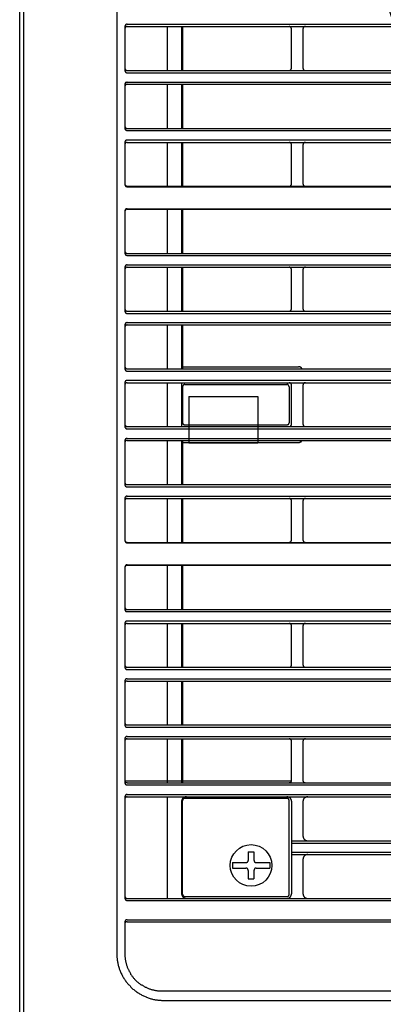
# Model space of a CAD drawing. Header units: millimetres. Extents: x 50532 to 99257, y 49161 to 61325.
# Tile 69 of 256: x 75002 to 75031, y 51739 to 51816. Entities that reach past the tile are written whole.
import ezdxf

# ---------------------------------------------------------------- set-up
doc = ezdxf.new("R2010")
doc.units = ezdxf.units.MM
doc.layers.add('AQUAREA', color=7, linetype='Continuous')

# ---------------------------------------------------------------- blocks, each defined once
blk = doc.blocks.new('SPLIT')
at = {"layer": 'AQUAREA'}
blk.add_line((24285.55, -308.28), (24285.55, -1597.64), dxfattribs=at)
for points in [[(24287.87, -305.76), (24287.87, -306.54), (24286.4, -308.42), (24286.4, -1597.64)], [(24306.42, -362.67), (24306.42, -916.3)], [(24308.59, -716.87), (24308.59, -716.87), (24308.52, -716.87), (24308.45, -716.87), (24308.45, -716.94), (24308.38, -716.94), (24308.3, -716.94), (24308.3, -717.01), (24308.24, -717.01), (24308.24, -717.08), (24308.17, -717.08), (24308.17, -717.15), (24308.17, -717.22), (24308.1, -717.22), (24308.1, -717.29), (24308.1, -717.36)], [(24308.1, -717.36), (24308.1, -726.81)], [(24308.59, -717.36), (24308.59, -717.36), (24308.52, -717.36), (24308.45, -717.36), (24308.45, -717.43), (24308.38, -717.43), (24308.3, -717.43), (24308.3, -717.5), (24308.24, -717.5), (24308.24, -717.57), (24308.17, -717.57), (24308.17, -717.64), (24308.17, -717.71), (24308.1, -717.71), (24308.1, -717.78), (24308.1, -717.85)], [(24308.1, -717.43), (24308.1, -726.74)], [(24308.59, -716.87), (24877.69, -716.87)], [(24308.59, -717.36), (24877.69, -717.36)], [(24317.2, -717.36), (24317.2, -726.81)], [(24320.28, -717.36), (24320.28, -726.81)], [(24320.49, -717.36), (24320.49, -726.81)], [(24343.87, -717.85), (24343.87, -717.85), (24343.87, -717.78), (24343.87, -717.71), (24343.8, -717.71), (24343.8, -717.64), (24343.8, -717.57), (24343.73, -717.57), (24343.73, -717.5), (24343.65, -717.5), (24343.65, -717.43), (24343.59, -717.43), (24343.52, -717.43), (24343.52, -717.36), (24343.45, -717.36), (24343.38, -717.36)], [(24343.87, -726.32), (24343.87, -717.85)], [(24346.88, -717.36), (24346.8, -717.36), (24346.74, -717.36), (24346.67, -717.36), (24346.67, -717.43), (24346.6, -717.43), (24346.53, -717.43), (24346.53, -717.5), (24346.45, -717.5), (24346.45, -717.57), (24346.39, -717.64), (24346.39, -717.71), (24346.39, -717.78), (24346.32, -717.78), (24346.32, -717.85)], [(24346.32, -717.85), (24346.32, -726.32)], [(24308.1, -726.32), (24308.1, -726.32), (24308.1, -726.39), (24308.1, -726.46), (24308.17, -726.46), (24308.17, -726.53), (24308.17, -726.6), (24308.24, -726.6), (24308.24, -726.67), (24308.3, -726.67), (24308.3, -726.74), (24308.38, -726.74), (24308.45, -726.74), (24308.45, -726.81), (24308.52, -726.81), (24308.59, -726.81)], [(24343.38, -726.81), (24343.38, -726.81), (24343.45, -726.81), (24343.52, -726.81), (24343.52, -726.74), (24343.59, -726.74), (24343.65, -726.74), (24343.65, -726.67), (24343.73, -726.67), (24343.73, -726.6), (24343.8, -726.6), (24343.8, -726.53), (24343.8, -726.46), (24343.87, -726.46), (24343.87, -726.39), (24343.87, -726.32)], [(24346.32, -726.32), (24346.32, -726.32), (24346.32, -726.39), (24346.39, -726.39), (24346.39, -726.46), (24346.39, -726.53), (24346.45, -726.6), (24346.45, -726.67), (24346.53, -726.67), (24346.53, -726.74), (24346.6, -726.74), (24346.67, -726.74), (24346.67, -726.81), (24346.74, -726.81), (24346.8, -726.81), (24346.88, -726.81)], [(24308.1, -726.81), (24308.1, -726.81), (24308.1, -726.88), (24308.1, -726.95), (24308.17, -726.95), (24308.17, -727.02), (24308.17, -727.09), (24308.24, -727.09), (24308.24, -727.16), (24308.3, -727.16), (24308.3, -727.23), (24308.38, -727.23), (24308.45, -727.23), (24308.45, -727.3), (24308.52, -727.3), (24308.59, -727.3)], [(24308.59, -726.81), (24877.69, -726.81)], [(24308.59, -727.3), (24877.69, -727.3)], [(24308.59, -729.26), (24308.59, -729.26), (24308.52, -729.26), (24308.45, -729.33), (24308.38, -729.33), (24308.3, -729.33), (24308.3, -729.4), (24308.24, -729.4), (24308.24, -729.47), (24308.17, -729.47), (24308.17, -729.54), (24308.17, -729.61), (24308.1, -729.61), (24308.1, -729.68), (24308.1, -729.75)], [(24308.1, -729.75), (24308.1, -739.2)], [(24308.59, -729.75), (24308.59, -729.75), (24308.52, -729.75), (24308.52, -729.82), (24308.45, -729.82), (24308.38, -729.82), (24308.3, -729.82), (24308.3, -729.89), (24308.24, -729.89), (24308.24, -729.96), (24308.17, -729.96), (24308.17, -730.03), (24308.17, -730.1), (24308.1, -730.1), (24308.1, -730.17), (24308.1, -730.24)], [(24308.1, -729.82), (24308.1, -739.13)], [(24308.59, -729.26), (24877.69, -729.26)], [(24308.59, -729.75), (24877.69, -729.75)], [(24317.2, -729.75), (24317.2, -739.2)], [(24320.28, -729.75), (24320.28, -739.2)], [(24320.49, -729.75), (24320.49, -739.2)], [(24308.1, -738.71), (24308.1, -738.71), (24308.1, -738.78), (24308.1, -738.85), (24308.17, -738.85), (24308.17, -738.92), (24308.17, -738.99), (24308.24, -738.99), (24308.24, -739.06), (24308.3, -739.06), (24308.3, -739.13), (24308.38, -739.13), (24308.45, -739.2), (24308.52, -739.2), (24308.59, -739.2)], [(24308.1, -739.2), (24308.1, -739.2), (24308.1, -739.27), (24308.1, -739.34), (24308.17, -739.34), (24308.17, -739.41), (24308.17, -739.48), (24308.24, -739.48), (24308.24, -739.55), (24308.3, -739.55), (24308.3, -739.62), (24308.38, -739.62), (24308.45, -739.62), (24308.45, -739.69), (24308.52, -739.69), (24308.59, -739.69)], [(24308.59, -739.2), (24877.69, -739.2)], [(24308.59, -739.69), (24877.69, -739.69)], [(24308.59, -741.65), (24308.59, -741.65), (24308.52, -741.72), (24308.45, -741.72), (24308.38, -741.72), (24308.3, -741.79), (24308.24, -741.79), (24308.24, -741.86), (24308.17, -741.86), (24308.17, -741.93), (24308.17, -742), (24308.1, -742), (24308.1, -742.07), (24308.1, -742.14), (24308.1, -742.21)], [(24308.59, -742.21), (24308.59, -742.21), (24308.52, -742.21), (24308.45, -742.21), (24308.38, -742.21), (24308.38, -742.28), (24308.3, -742.28), (24308.24, -742.28), (24308.24, -742.35), (24308.17, -742.35), (24308.17, -742.42), (24308.17, -742.49), (24308.1, -742.49), (24308.1, -742.56), (24308.1, -742.63), (24308.1, -742.7)], [(24308.1, -742.28), (24308.1, -751.17)], [(24308.59, -741.65), (24877.69, -741.65)], [(24308.59, -742.21), (24877.69, -742.21)], [(24317.2, -742.21), (24317.2, -751.59)], [(24320.28, -742.21), (24320.28, -751.59)], [(24320.49, -742.21), (24320.49, -751.59)], [(24343.87, -742.7), (24343.87, -742.63), (24343.87, -742.56), (24343.87, -742.49), (24343.8, -742.49), (24343.8, -742.42), (24343.8, -742.35), (24343.73, -742.35), (24343.73, -742.28), (24343.65, -742.28), (24343.59, -742.21), (24343.52, -742.21), (24343.45, -742.21), (24343.38, -742.21)], [(24343.87, -751.1), (24343.87, -742.7)], [(24346.88, -742.21), (24346.8, -742.21), (24346.74, -742.21), (24346.67, -742.21), (24346.6, -742.21), (24346.6, -742.28), (24346.53, -742.28), (24346.53, -742.35), (24346.45, -742.35), (24346.45, -742.42), (24346.39, -742.42), (24346.39, -742.49), (24346.39, -742.56), (24346.39, -742.63), (24346.32, -742.63), (24346.32, -742.7)], [(24346.32, -742.7), (24346.32, -751.1)], [(24308.1, -751.1), (24308.1, -751.1), (24308.1, -751.17), (24308.1, -751.24), (24308.17, -751.31), (24308.17, -751.38), (24308.24, -751.38), (24308.24, -751.45), (24308.3, -751.45), (24308.3, -751.52), (24308.38, -751.52), (24308.38, -751.59), (24308.45, -751.59), (24308.52, -751.59), (24308.59, -751.59)], [(24308.1, -751.17), (24308.1, -751.24), (24308.1, -751.31), (24308.1, -751.38), (24308.17, -751.38), (24308.17, -751.45), (24308.17, -751.52), (24308.24, -751.52), (24308.24, -751.59), (24308.3, -751.59), (24308.3, -751.66), (24308.38, -751.66), (24308.45, -751.66), (24308.52, -751.66), (24308.52, -751.73), (24308.59, -751.73)], [(24308.59, -751.59), (24877.69, -751.59)], [(24308.59, -751.73), (24877.69, -751.73)], [(24343.38, -751.59), (24343.38, -751.59), (24343.45, -751.59), (24343.52, -751.59), (24343.59, -751.59), (24343.59, -751.52), (24343.65, -751.52), (24343.73, -751.45), (24343.73, -751.38), (24343.8, -751.38), (24343.8, -751.31), (24343.87, -751.31), (24343.87, -751.24), (24343.87, -751.17), (24343.87, -751.1)], [(24346.32, -751.1), (24346.32, -751.1), (24346.32, -751.17), (24346.39, -751.17), (24346.39, -751.24), (24346.39, -751.31), (24346.39, -751.38), (24346.45, -751.38), (24346.45, -751.45), (24346.53, -751.45), (24346.53, -751.52), (24346.6, -751.52), (24346.67, -751.59), (24346.74, -751.59), (24346.8, -751.59), (24346.88, -751.59)], [(24308.59, -756.49), (24308.59, -756.49), (24308.52, -756.49), (24308.45, -756.49), (24308.38, -756.49), (24308.38, -756.56), (24308.3, -756.56), (24308.24, -756.56), (24308.24, -756.63), (24308.17, -756.63), (24308.17, -756.7), (24308.17, -756.77), (24308.1, -756.77), (24308.1, -756.84), (24308.1, -756.91), (24308.1, -756.98)], [(24308.59, -756.56), (24308.59, -756.56), (24308.52, -756.56), (24308.45, -756.56), (24308.38, -756.63), (24308.3, -756.63), (24308.3, -756.7), (24308.24, -756.7), (24308.24, -756.77), (24308.17, -756.77), (24308.17, -756.84), (24308.17, -756.91), (24308.1, -756.91), (24308.1, -756.98), (24308.1, -757.05)], [(24308.1, -756.98), (24308.1, -765.94)], [(24308.59, -756.49), (24877.69, -756.49)], [(24308.59, -756.56), (24877.69, -756.56)], [(24317.2, -756.56), (24317.2, -766.01)], [(24320.28, -756.56), (24320.28, -766.01)], [(24320.49, -756.56), (24320.49, -766.01)], [(24308.1, -765.52), (24308.1, -765.52), (24308.1, -765.59), (24308.1, -765.66), (24308.17, -765.66), (24308.17, -765.73), (24308.17, -765.8), (24308.24, -765.8), (24308.24, -765.87), (24308.3, -765.87), (24308.3, -765.94), (24308.38, -765.94), (24308.45, -765.94), (24308.52, -765.94), (24308.52, -766.01), (24308.59, -766.01)], [(24308.1, -766.01), (24308.1, -766.01), (24308.1, -766.08), (24308.1, -766.15), (24308.17, -766.15), (24308.17, -766.22), (24308.17, -766.29), (24308.24, -766.29), (24308.24, -766.36), (24308.3, -766.36), (24308.3, -766.43), (24308.38, -766.43), (24308.45, -766.43), (24308.52, -766.43), (24308.52, -766.5), (24308.59, -766.5)], [(24308.59, -766.01), (24877.69, -766.01)], [(24308.59, -766.5), (24877.69, -766.5)], [(24308.59, -768.46), (24308.59, -768.46), (24308.52, -768.46), (24308.45, -768.46), (24308.45, -768.53), (24308.38, -768.53), (24308.3, -768.53), (24308.3, -768.6), (24308.24, -768.6), (24308.24, -768.67), (24308.17, -768.67), (24308.17, -768.74), (24308.17, -768.81), (24308.1, -768.81), (24308.1, -768.88), (24308.1, -768.95)], [(24308.59, -768.46), (24877.69, -768.46)], [(24308.1, -768.95), (24308.1, -778.4)], [(24308.59, -768.95), (24308.59, -768.95), (24308.52, -768.95), (24308.45, -768.95), (24308.45, -769.02), (24308.38, -769.02), (24308.3, -769.02), (24308.3, -769.09), (24308.24, -769.09), (24308.24, -769.16), (24308.17, -769.16), (24308.17, -769.23), (24308.17, -769.3), (24308.1, -769.3), (24308.1, -769.37), (24308.1, -769.44)], [(24308.1, -769.02), (24308.1, -778.33)], [(24308.59, -768.95), (24877.69, -768.95)], [(24317.2, -768.95), (24317.2, -778.4)], [(24320.28, -768.95), (24320.28, -778.4)], [(24320.49, -768.95), (24320.49, -778.4)], [(24343.87, -769.44), (24343.87, -769.44), (24343.87, -769.37), (24343.87, -769.3), (24343.8, -769.3), (24343.8, -769.23), (24343.8, -769.16), (24343.73, -769.16), (24343.73, -769.09), (24343.65, -769.09), (24343.65, -769.02), (24343.59, -769.02), (24343.52, -769.02), (24343.52, -768.95), (24343.45, -768.95), (24343.38, -768.95)], [(24343.87, -777.91), (24343.87, -769.44)], [(24346.88, -768.95), (24346.8, -768.95), (24346.74, -768.95), (24346.67, -768.95), (24346.67, -769.02), (24346.6, -769.02), (24346.53, -769.02), (24346.53, -769.09), (24346.45, -769.09), (24346.45, -769.16), (24346.39, -769.23), (24346.39, -769.3), (24346.39, -769.37), (24346.32, -769.37), (24346.32, -769.44)], [(24346.32, -769.44), (24346.32, -777.91)], [(24308.1, -777.91), (24308.1, -777.91), (24308.1, -777.98), (24308.1, -778.05), (24308.17, -778.05), (24308.17, -778.12), (24308.17, -778.19), (24308.24, -778.19), (24308.24, -778.26), (24308.3, -778.26), (24308.3, -778.33), (24308.38, -778.33), (24308.45, -778.33), (24308.45, -778.4), (24308.52, -778.4), (24308.59, -778.4)], [(24308.1, -778.4), (24308.1, -778.4), (24308.1, -778.47), (24308.1, -778.54), (24308.17, -778.54), (24308.17, -778.61), (24308.17, -778.68), (24308.24, -778.68), (24308.24, -778.75), (24308.3, -778.75), (24308.3, -778.82), (24308.38, -778.82), (24308.45, -778.82), (24308.45, -778.89), (24308.52, -778.89), (24308.59, -778.89)], [(24308.59, -778.4), (24877.69, -778.4)], [(24308.59, -778.89), (24877.69, -778.89)], [(24343.38, -778.4), (24343.38, -778.4), (24343.45, -778.4), (24343.52, -778.4), (24343.52, -778.33), (24343.59, -778.33), (24343.65, -778.33), (24343.65, -778.26), (24343.73, -778.26), (24343.73, -778.19), (24343.8, -778.19), (24343.8, -778.12), (24343.8, -778.05), (24343.87, -778.05), (24343.87, -777.98), (24343.87, -777.91)], [(24346.32, -777.91), (24346.32, -777.91), (24346.32, -777.98), (24346.39, -777.98), (24346.39, -778.05), (24346.39, -778.12), (24346.45, -778.19), (24346.45, -778.26), (24346.53, -778.26), (24346.53, -778.33), (24346.6, -778.33), (24346.67, -778.33), (24346.67, -778.4), (24346.74, -778.4), (24346.8, -778.4), (24346.88, -778.4)], [(24308.59, -780.85), (24308.59, -780.85), (24308.52, -780.85), (24308.45, -780.92), (24308.38, -780.92), (24308.3, -780.92), (24308.3, -780.99), (24308.24, -780.99), (24308.24, -781.06), (24308.17, -781.06), (24308.17, -781.13), (24308.17, -781.2), (24308.1, -781.2), (24308.1, -781.27), (24308.1, -781.34)], [(24308.1, -781.34), (24308.1, -790.79)], [(24308.59, -781.34), (24308.59, -781.34), (24308.52, -781.34), (24308.52, -781.41), (24308.45, -781.41), (24308.38, -781.41), (24308.3, -781.41), (24308.3, -781.48), (24308.24, -781.48), (24308.24, -781.55), (24308.17, -781.55), (24308.17, -781.62), (24308.17, -781.69), (24308.1, -781.69), (24308.1, -781.76), (24308.1, -781.83)], [(24308.1, -781.41), (24308.1, -790.72)], [(24308.59, -780.85), (24877.69, -780.85)], [(24308.59, -781.34), (24877.69, -781.34)], [(24317.2, -781.34), (24317.2, -790.79)], [(24320.28, -781.34), (24320.28, -790.79)], [(24320.49, -781.34), (24320.49, -790.79)], [(24308.1, -790.3), (24308.1, -790.3), (24308.1, -790.37), (24308.1, -790.44), (24308.17, -790.44), (24308.17, -790.51), (24308.17, -790.58), (24308.24, -790.58), (24308.24, -790.65), (24308.3, -790.65), (24308.3, -790.72), (24308.38, -790.72), (24308.45, -790.79), (24308.52, -790.79), (24308.59, -790.79)], [(24308.1, -790.79), (24308.1, -790.79), (24308.1, -790.86), (24308.1, -790.93), (24308.17, -790.93), (24308.17, -791), (24308.17, -791.07), (24308.24, -791.07), (24308.24, -791.14), (24308.3, -791.14), (24308.3, -791.21), (24308.38, -791.21), (24308.45, -791.28), (24308.52, -791.28), (24308.59, -791.28)], [(24308.59, -790.79), (24877.69, -790.79)], [(24308.59, -791.28), (24877.69, -791.28)], [(24320.28, -790.37), (24345.34, -790.37)], [(24346.18, -790.79), (24346.18, -790.79), (24346.1, -790.72), (24346.1, -790.65), (24346.04, -790.65), (24346.04, -790.58), (24345.97, -790.58), (24345.9, -790.58), (24345.9, -790.51), (24345.83, -790.51), (24345.83, -790.44), (24345.75, -790.44), (24345.69, -790.44), (24345.62, -790.44), (24345.62, -790.37), (24345.55, -790.37), (24345.48, -790.37), (24345.4, -790.37), (24345.34, -790.37)], [(24308.59, -793.24), (24308.59, -793.24), (24308.52, -793.31), (24308.45, -793.31), (24308.38, -793.31), (24308.3, -793.38), (24308.24, -793.38), (24308.24, -793.45), (24308.17, -793.45), (24308.17, -793.52), (24308.17, -793.59), (24308.1, -793.59), (24308.1, -793.66), (24308.1, -793.73), (24308.1, -793.8)], [(24308.1, -793.8), (24308.1, -803.18)], [(24308.59, -793.8), (24308.59, -793.8), (24308.52, -793.8), (24308.45, -793.8), (24308.38, -793.8), (24308.38, -793.87), (24308.3, -793.87), (24308.24, -793.87), (24308.24, -793.94), (24308.17, -793.94), (24308.17, -794.01), (24308.17, -794.08), (24308.1, -794.08), (24308.1, -794.15), (24308.1, -794.22), (24308.1, -794.29)], [(24308.1, -793.87), (24308.1, -803.11)], [(24308.59, -793.24), (24877.69, -793.24)], [(24308.59, -793.8), (24877.69, -793.8)], [(24317.2, -793.8), (24317.2, -803.18)], [(24320.28, -793.8), (24320.28, -803.18)], [(24343.87, -794.29), (24343.87, -794.22), (24343.87, -794.15), (24343.87, -794.08), (24343.8, -794.08), (24343.8, -794.01), (24343.8, -793.94), (24343.73, -793.94), (24343.73, -793.87), (24343.65, -793.87), (24343.59, -793.8), (24343.52, -793.8), (24343.45, -793.8), (24343.38, -793.8)], [(24346.88, -793.8), (24346.8, -793.8), (24346.74, -793.8), (24346.67, -793.8), (24346.6, -793.8), (24346.6, -793.87), (24346.53, -793.87), (24346.53, -793.94), (24346.45, -793.94), (24346.45, -794.01), (24346.39, -794.01), (24346.39, -794.08), (24346.39, -794.15), (24346.39, -794.22), (24346.32, -794.22), (24346.32, -794.29)], [(24320.98, -794.15), (24320.98, -794.15), (24320.9, -794.15), (24320.84, -794.15), (24320.77, -794.22), (24320.7, -794.22), (24320.7, -794.29), (24320.63, -794.29), (24320.63, -794.36), (24320.55, -794.36), (24320.55, -794.43), (24320.55, -794.5), (24320.49, -794.57), (24320.49, -794.64)], [(24320.49, -794.64), (24320.49, -802.34)], [(24320.98, -794.15), (24342.89, -794.15)], [(24343.38, -794.64), (24343.38, -794.64), (24343.38, -794.57), (24343.38, -794.5), (24343.3, -794.5), (24343.3, -794.43), (24343.3, -794.36), (24343.24, -794.36), (24343.24, -794.29), (24343.17, -794.29), (24343.17, -794.22), (24343.1, -794.22), (24343.1, -794.15), (24343.03, -794.15), (24342.95, -794.15), (24342.89, -794.15)], [(24343.38, -794.64), (24343.38, -802.34)], [(24343.87, -802.69), (24343.87, -794.29)], [(24346.32, -794.29), (24346.32, -802.69)], [(24321.82, -796.74), (24321.82, -806.68)], [(24321.82, -796.74), (24336.65, -796.74)], [(24336.65, -796.74), (24336.65, -806.68)], [(24320.49, -802.34), (24320.49, -802.34), (24320.49, -802.41), (24320.55, -802.41), (24320.55, -802.48), (24320.55, -802.55), (24320.55, -802.62), (24320.63, -802.62), (24320.63, -802.69), (24320.7, -802.69), (24320.7, -802.76), (24320.77, -802.76), (24320.84, -802.76), (24320.84, -802.83), (24320.9, -802.83), (24320.98, -802.83)], [(24342.89, -802.83), (24342.89, -802.83), (24342.95, -802.83), (24343.03, -802.83), (24343.03, -802.76), (24343.1, -802.76), (24343.17, -802.76), (24343.17, -802.69), (24343.24, -802.69), (24343.24, -802.62), (24343.3, -802.62), (24343.3, -802.55), (24343.3, -802.48), (24343.38, -802.48), (24343.38, -802.41), (24343.38, -802.34)], [(24308.1, -802.69), (24308.1, -802.69), (24308.1, -802.76), (24308.1, -802.83), (24308.17, -802.9), (24308.17, -802.97), (24308.24, -802.97), (24308.24, -803.04), (24308.3, -803.04), (24308.3, -803.11), (24308.38, -803.11), (24308.38, -803.18), (24308.45, -803.18), (24308.52, -803.18), (24308.59, -803.18)], [(24308.1, -803.18), (24308.1, -803.18), (24308.1, -803.25), (24308.1, -803.32), (24308.17, -803.39), (24308.17, -803.46), (24308.24, -803.46), (24308.24, -803.53), (24308.3, -803.53), (24308.3, -803.6), (24308.38, -803.6), (24308.38, -803.67), (24308.45, -803.67), (24308.52, -803.67), (24308.59, -803.67)], [(24308.59, -803.18), (24877.69, -803.18)], [(24308.59, -803.67), (24877.69, -803.67)], [(24320.98, -802.83), (24342.89, -802.83)], [(24343.38, -803.18), (24343.38, -803.18), (24343.45, -803.18), (24343.52, -803.18), (24343.59, -803.18), (24343.59, -803.11), (24343.65, -803.11), (24343.73, -803.04), (24343.73, -802.97), (24343.8, -802.97), (24343.8, -802.9), (24343.87, -802.9), (24343.87, -802.83), (24343.87, -802.76), (24343.87, -802.69)], [(24346.32, -802.69), (24346.32, -802.69), (24346.32, -802.76), (24346.39, -802.76), (24346.39, -802.83), (24346.39, -802.9), (24346.39, -802.97), (24346.45, -802.97), (24346.45, -803.04), (24346.53, -803.04), (24346.53, -803.11), (24346.6, -803.11), (24346.6, -803.18), (24346.67, -803.18), (24346.74, -803.18), (24346.8, -803.18), (24346.88, -803.18)], [(24308.59, -805.7), (24308.59, -805.7), (24308.52, -805.7), (24308.45, -805.7), (24308.38, -805.7), (24308.38, -805.77), (24308.3, -805.77), (24308.24, -805.77), (24308.24, -805.84), (24308.17, -805.84), (24308.17, -805.91), (24308.17, -805.98), (24308.1, -805.98), (24308.1, -806.05), (24308.1, -806.12), (24308.1, -806.19)], [(24308.1, -806.19), (24308.1, -815.57)], [(24308.59, -806.19), (24308.59, -806.19), (24308.52, -806.19), (24308.45, -806.19), (24308.38, -806.19), (24308.38, -806.26), (24308.3, -806.26), (24308.24, -806.26), (24308.24, -806.33), (24308.17, -806.33), (24308.17, -806.4), (24308.17, -806.47), (24308.1, -806.47), (24308.1, -806.54), (24308.1, -806.61), (24308.1, -806.68)], [(24308.1, -806.26), (24308.1, -815.5)], [(24308.59, -805.7), (24877.69, -805.7)], [(24308.59, -806.19), (24877.69, -806.19)], [(24317.2, -806.19), (24317.2, -815.57)], [(24320.28, -806.19), (24320.28, -815.57)], [(24320.49, -806.19), (24320.49, -815.57)], [(24320.49, -806.61), (24345.34, -806.61)], [(24321.82, -806.68), (24336.65, -806.68)], [(24345.34, -806.61), (24345.34, -806.61), (24345.4, -806.61), (24345.48, -806.61), (24345.55, -806.61), (24345.62, -806.54), (24345.69, -806.54), (24345.75, -806.54), (24345.75, -806.47), (24345.83, -806.47), (24345.9, -806.47), (24345.9, -806.4), (24345.97, -806.4), (24345.97, -806.33), (24346.04, -806.33), (24346.1, -806.26), (24346.1, -806.19), (24346.18, -806.19)], [(24308.1, -815.08), (24308.1, -815.08), (24308.1, -815.15), (24308.1, -815.22), (24308.1, -815.29), (24308.17, -815.29), (24308.17, -815.36), (24308.17, -815.43), (24308.24, -815.43), (24308.24, -815.5), (24308.3, -815.5), (24308.38, -815.5), (24308.38, -815.57), (24308.45, -815.57), (24308.52, -815.57), (24308.59, -815.57)], [(24308.1, -815.57), (24308.1, -815.57), (24308.1, -815.64), (24308.1, -815.71), (24308.1, -815.78), (24308.17, -815.78), (24308.17, -815.85), (24308.17, -815.92), (24308.24, -815.92), (24308.3, -815.99), (24308.38, -815.99), (24308.38, -816.06), (24308.45, -816.06), (24308.52, -816.06), (24308.59, -816.06)], [(24308.59, -815.57), (24877.69, -815.57)], [(24308.59, -816.06), (24877.69, -816.06)], [(24308.59, -818.09), (24308.59, -818.09), (24308.52, -818.09), (24308.45, -818.09), (24308.38, -818.09), (24308.38, -818.16), (24308.3, -818.16), (24308.3, -818.23), (24308.24, -818.23), (24308.17, -818.3), (24308.17, -818.37), (24308.1, -818.37), (24308.1, -818.44), (24308.1, -818.51), (24308.1, -818.58)], [(24308.1, -818.58), (24308.1, -827.61)], [(24308.59, -818.58), (24308.59, -818.58), (24308.52, -818.58), (24308.45, -818.58), (24308.38, -818.58), (24308.38, -818.65), (24308.3, -818.65), (24308.3, -818.72), (24308.24, -818.72), (24308.24, -818.79), (24308.17, -818.79), (24308.17, -818.86), (24308.1, -818.93), (24308.1, -819), (24308.1, -819.07)], [(24308.59, -818.09), (24877.69, -818.09)], [(24308.59, -818.58), (24877.69, -818.58)], [(24317.2, -818.58), (24317.2, -828.03)], [(24320.28, -818.58), (24320.28, -828.03)], [(24320.49, -818.58), (24320.49, -828.03)], [(24343.87, -819.07), (24343.87, -819.07), (24343.87, -819), (24343.87, -818.93), (24343.87, -818.86), (24343.8, -818.86), (24343.8, -818.79), (24343.73, -818.79), (24343.73, -818.72), (24343.65, -818.65), (24343.59, -818.65), (24343.59, -818.58), (24343.52, -818.58), (24343.45, -818.58), (24343.38, -818.58)], [(24343.87, -827.47), (24343.87, -819.07)], [(24346.88, -818.58), (24346.8, -818.58), (24346.74, -818.58), (24346.67, -818.58), (24346.6, -818.65), (24346.53, -818.65), (24346.53, -818.72), (24346.45, -818.72), (24346.45, -818.79), (24346.39, -818.79), (24346.39, -818.86), (24346.39, -818.93), (24346.39, -819), (24346.32, -819), (24346.32, -819.07)], [(24346.32, -819.07), (24346.32, -827.47)], [(24308.1, -827.47), (24308.1, -827.54), (24308.1, -827.61), (24308.1, -827.68), (24308.17, -827.68), (24308.17, -827.75), (24308.17, -827.82), (24308.24, -827.82), (24308.24, -827.89), (24308.3, -827.89), (24308.38, -827.96), (24308.45, -827.96), (24308.52, -827.96), (24308.59, -827.96), (24308.59, -828.03)], [(24308.1, -827.61), (24308.1, -827.61), (24308.1, -827.68), (24308.1, -827.75), (24308.17, -827.75), (24308.17, -827.82), (24308.17, -827.89), (24308.24, -827.89), (24308.24, -827.96), (24308.3, -827.96), (24308.3, -828.03), (24308.38, -828.03), (24308.45, -828.03), (24308.45, -828.1), (24308.52, -828.1), (24308.59, -828.1)], [(24343.38, -828.03), (24343.38, -828.03), (24343.38, -827.96), (24343.45, -827.96), (24343.52, -827.96), (24343.59, -827.96), (24343.65, -827.96), (24343.65, -827.89), (24343.73, -827.89), (24343.73, -827.82), (24343.8, -827.82), (24343.8, -827.75), (24343.8, -827.68), (24343.87, -827.68), (24343.87, -827.61), (24343.87, -827.54), (24343.87, -827.47)], [(24346.32, -827.47), (24346.32, -827.54), (24346.39, -827.61), (24346.39, -827.68), (24346.39, -827.75), (24346.45, -827.75), (24346.45, -827.82), (24346.53, -827.89), (24346.6, -827.89), (24346.6, -827.96), (24346.67, -827.96), (24346.74, -827.96), (24346.8, -827.96), (24346.8, -828.03), (24346.88, -828.03)], [(24308.59, -828.03), (24877.69, -828.03)], [(24308.59, -828.1), (24877.69, -828.1)], [(24308.59, -832.86), (24308.59, -832.86), (24308.52, -832.86), (24308.45, -832.86), (24308.38, -832.86), (24308.38, -832.93), (24308.3, -832.93), (24308.3, -833), (24308.24, -833), (24308.24, -833.07), (24308.17, -833.07), (24308.17, -833.14), (24308.17, -833.21), (24308.1, -833.21), (24308.1, -833.28), (24308.1, -833.35)], [(24308.59, -832.93), (24308.59, -832.93), (24308.52, -832.93), (24308.52, -833), (24308.45, -833), (24308.38, -833), (24308.3, -833), (24308.3, -833.07), (24308.24, -833.07), (24308.24, -833.14), (24308.17, -833.14), (24308.17, -833.21), (24308.17, -833.28), (24308.1, -833.28), (24308.1, -833.35), (24308.1, -833.42)], [(24308.1, -833.35), (24308.1, -842.31)], [(24308.59, -832.86), (24877.69, -832.86)], [(24308.59, -832.93), (24877.69, -832.93)], [(24317.2, -832.93), (24317.2, -842.38)], [(24320.28, -832.93), (24320.28, -842.38)], [(24320.49, -832.93), (24320.49, -842.38)], [(24308.1, -841.89), (24308.1, -841.89), (24308.1, -841.96), (24308.1, -842.03), (24308.17, -842.03), (24308.17, -842.1), (24308.17, -842.17), (24308.24, -842.17), (24308.24, -842.24), (24308.3, -842.24), (24308.3, -842.31), (24308.38, -842.31), (24308.38, -842.38), (24308.45, -842.38), (24308.52, -842.38), (24308.59, -842.38)], [(24308.1, -842.38), (24308.1, -842.38), (24308.1, -842.45), (24308.1, -842.52), (24308.17, -842.52), (24308.17, -842.59), (24308.17, -842.66), (24308.24, -842.66), (24308.24, -842.73), (24308.3, -842.73), (24308.3, -842.8), (24308.38, -842.8), (24308.45, -842.87), (24308.52, -842.87), (24308.59, -842.87)], [(24308.59, -842.38), (24877.69, -842.38)], [(24308.59, -842.87), (24877.69, -842.87)], [(24308.59, -844.83), (24308.59, -844.83), (24308.59, -844.9), (24308.52, -844.9), (24308.45, -844.9), (24308.38, -844.9), (24308.3, -844.97), (24308.24, -844.97), (24308.24, -845.04), (24308.17, -845.04), (24308.17, -845.11), (24308.17, -845.18), (24308.1, -845.18), (24308.1, -845.25), (24308.1, -845.32), (24308.1, -845.39)], [(24308.1, -845.39), (24308.1, -854.77)], [(24308.59, -845.39), (24308.59, -845.39), (24308.52, -845.39), (24308.45, -845.39), (24308.38, -845.39), (24308.38, -845.46), (24308.3, -845.46), (24308.24, -845.46), (24308.24, -845.53), (24308.17, -845.53), (24308.17, -845.6), (24308.17, -845.67), (24308.1, -845.67), (24308.1, -845.74), (24308.1, -845.81), (24308.1, -845.88)], [(24308.1, -845.46), (24308.1, -854.7)], [(24308.59, -844.83), (24877.69, -844.83)], [(24308.59, -845.39), (24877.69, -845.39)], [(24317.2, -845.39), (24317.2, -854.77)], [(24320.28, -845.39), (24320.28, -854.77)], [(24320.49, -845.39), (24320.49, -854.77)], [(24343.87, -845.88), (24343.87, -845.81), (24343.87, -845.74), (24343.87, -845.67), (24343.8, -845.67), (24343.8, -845.6), (24343.8, -845.53), (24343.73, -845.53), (24343.73, -845.46), (24343.65, -845.46), (24343.59, -845.39), (24343.52, -845.39), (24343.45, -845.39), (24343.38, -845.39)], [(24343.87, -854.28), (24343.87, -845.88)], [(24346.88, -845.39), (24346.8, -845.39), (24346.74, -845.39), (24346.67, -845.39), (24346.6, -845.39), (24346.6, -845.46), (24346.53, -845.46), (24346.53, -845.53), (24346.45, -845.53), (24346.45, -845.6), (24346.39, -845.6), (24346.39, -845.67), (24346.39, -845.74), (24346.39, -845.81), (24346.32, -845.81), (24346.32, -845.88)], [(24346.32, -845.88), (24346.32, -854.28)], [(24308.1, -854.28), (24308.1, -854.28), (24308.1, -854.35), (24308.1, -854.42), (24308.17, -854.49), (24308.17, -854.56), (24308.24, -854.63), (24308.3, -854.63), (24308.3, -854.7), (24308.38, -854.7), (24308.38, -854.77), (24308.45, -854.77), (24308.52, -854.77), (24308.59, -854.77)], [(24308.1, -854.77), (24308.1, -854.77), (24308.1, -854.84), (24308.1, -854.91), (24308.17, -854.98), (24308.17, -855.05), (24308.24, -855.05), (24308.24, -855.12), (24308.3, -855.12), (24308.3, -855.19), (24308.38, -855.19), (24308.38, -855.26), (24308.45, -855.26), (24308.52, -855.26), (24308.59, -855.26)], [(24308.59, -854.77), (24877.69, -854.77)], [(24308.59, -855.26), (24877.69, -855.26)], [(24343.38, -854.77), (24343.38, -854.77), (24343.45, -854.77), (24343.52, -854.77), (24343.59, -854.77), (24343.59, -854.7), (24343.65, -854.7), (24343.73, -854.63), (24343.8, -854.56), (24343.8, -854.49), (24343.87, -854.49), (24343.87, -854.42), (24343.87, -854.35), (24343.87, -854.28)], [(24346.32, -854.28), (24346.32, -854.28), (24346.32, -854.35), (24346.39, -854.35), (24346.39, -854.42), (24346.39, -854.49), (24346.39, -854.56), (24346.45, -854.56), (24346.45, -854.63), (24346.53, -854.63), (24346.53, -854.7), (24346.6, -854.7), (24346.6, -854.77), (24346.67, -854.77), (24346.74, -854.77), (24346.8, -854.77), (24346.88, -854.77)], [(24308.59, -857.29), (24308.59, -857.29), (24308.52, -857.29), (24308.45, -857.29), (24308.38, -857.29), (24308.38, -857.36), (24308.3, -857.36), (24308.24, -857.36), (24308.24, -857.43), (24308.17, -857.43), (24308.17, -857.5), (24308.17, -857.57), (24308.1, -857.57), (24308.1, -857.64), (24308.1, -857.71), (24308.1, -857.78)], [(24308.59, -857.29), (24877.69, -857.29)], [(24308.1, -857.78), (24308.1, -867.16)], [(24308.59, -857.78), (24308.59, -857.78), (24308.52, -857.78), (24308.45, -857.78), (24308.38, -857.78), (24308.38, -857.85), (24308.3, -857.85), (24308.24, -857.92), (24308.17, -857.92), (24308.17, -857.99), (24308.17, -858.06), (24308.1, -858.06), (24308.1, -858.13), (24308.1, -858.2), (24308.1, -858.27)], [(24308.1, -857.85), (24308.1, -867.09)], [(24308.59, -857.78), (24877.69, -857.78)], [(24317.2, -857.78), (24317.2, -867.16)], [(24320.28, -857.78), (24320.28, -867.16)], [(24320.49, -857.78), (24320.49, -867.16)], [(24308.1, -866.67), (24308.1, -866.67), (24308.1, -866.74), (24308.1, -866.81), (24308.1, -866.88), (24308.17, -866.88), (24308.17, -866.95), (24308.17, -867.02), (24308.24, -867.02), (24308.24, -867.09), (24308.3, -867.09), (24308.38, -867.09), (24308.38, -867.16), (24308.45, -867.16), (24308.52, -867.16), (24308.59, -867.16)], [(24308.1, -867.16), (24308.1, -867.16), (24308.1, -867.23), (24308.1, -867.3), (24308.1, -867.37), (24308.17, -867.37), (24308.17, -867.44), (24308.17, -867.51), (24308.24, -867.51), (24308.24, -867.58), (24308.3, -867.58), (24308.38, -867.58), (24308.38, -867.65), (24308.45, -867.65), (24308.52, -867.65), (24308.59, -867.65)], [(24308.59, -867.16), (24877.69, -867.16)], [(24308.59, -867.65), (24877.69, -867.65)], [(24308.59, -869.68), (24308.59, -869.68), (24308.52, -869.68), (24308.45, -869.68), (24308.38, -869.68), (24308.38, -869.75), (24308.3, -869.75), (24308.3, -869.82), (24308.24, -869.82), (24308.17, -869.89), (24308.17, -869.96), (24308.1, -870.03), (24308.1, -870.1), (24308.1, -870.17)], [(24308.59, -869.68), (24877.69, -869.68)], [(24308.1, -870.17), (24308.1, -879.62)], [(24308.59, -870.17), (24308.59, -870.17), (24308.52, -870.17), (24308.45, -870.17), (24308.38, -870.17), (24308.38, -870.24), (24308.3, -870.24), (24308.3, -870.31), (24308.24, -870.31), (24308.24, -870.38), (24308.17, -870.38), (24308.17, -870.45), (24308.1, -870.52), (24308.1, -870.59), (24308.1, -870.66)], [(24308.1, -870.24), (24308.1, -879.48)], [(24308.59, -870.17), (24877.69, -870.17)], [(24317.2, -870.17), (24317.2, -879.62)], [(24320.28, -870.17), (24320.28, -879.62)], [(24320.49, -870.17), (24320.49, -879.62)], [(24343.87, -870.66), (24343.87, -870.66), (24343.87, -870.59), (24343.87, -870.52), (24343.87, -870.45), (24343.8, -870.45), (24343.8, -870.38), (24343.73, -870.38), (24343.73, -870.31), (24343.65, -870.24), (24343.59, -870.24), (24343.59, -870.17), (24343.52, -870.17), (24343.45, -870.17), (24343.38, -870.17)], [(24343.87, -879.06), (24343.87, -870.66)], [(24346.88, -870.17), (24346.8, -870.17), (24346.74, -870.17), (24346.67, -870.17), (24346.6, -870.24), (24346.53, -870.24), (24346.53, -870.31), (24346.45, -870.31), (24346.45, -870.38), (24346.39, -870.38), (24346.39, -870.45), (24346.39, -870.52), (24346.39, -870.59), (24346.32, -870.59), (24346.32, -870.66)], [(24346.32, -870.66), (24346.32, -879.06)], [(24308.1, -879.06), (24308.1, -879.13), (24308.1, -879.2), (24308.1, -879.27), (24308.17, -879.27), (24308.17, -879.34), (24308.17, -879.41), (24308.24, -879.41), (24308.24, -879.48), (24308.3, -879.48), (24308.38, -879.55), (24308.45, -879.55), (24308.52, -879.55), (24308.59, -879.55), (24308.59, -879.62)], [(24308.1, -879.13), (24343.87, -879.13)], [(24308.1, -879.55), (24308.1, -879.62), (24308.1, -879.69), (24308.1, -879.76), (24308.17, -879.76), (24308.17, -879.83), (24308.17, -879.9), (24308.24, -879.9), (24308.24, -879.97), (24308.3, -879.97), (24308.38, -879.97), (24308.38, -880.04), (24308.45, -880.04), (24308.52, -880.04), (24308.59, -880.04)], [(24308.59, -879.62), (24877.69, -879.62)], [(24308.59, -880.04), (24877.69, -880.04)], [(24343.38, -879.62), (24343.38, -879.62), (24343.38, -879.55), (24343.45, -879.55), (24343.52, -879.55), (24343.59, -879.55), (24343.65, -879.55), (24343.65, -879.48), (24343.73, -879.48), (24343.73, -879.41), (24343.8, -879.41), (24343.8, -879.34), (24343.8, -879.27), (24343.87, -879.27), (24343.87, -879.2), (24343.87, -879.13), (24343.87, -879.06)], [(24346.32, -879.06), (24346.32, -879.13), (24346.39, -879.2), (24346.39, -879.27), (24346.39, -879.34), (24346.45, -879.34), (24346.45, -879.41), (24346.53, -879.48), (24346.6, -879.48), (24346.6, -879.55), (24346.67, -879.55), (24346.74, -879.55), (24346.8, -879.55), (24346.8, -879.62), (24346.88, -879.62)], [(24308.59, -882.07), (24308.59, -882.07), (24308.52, -882.07), (24308.45, -882.07), (24308.38, -882.07), (24308.38, -882.14), (24308.3, -882.14), (24308.3, -882.21), (24308.24, -882.21), (24308.24, -882.28), (24308.17, -882.28), (24308.17, -882.35), (24308.17, -882.42), (24308.1, -882.42), (24308.1, -882.49), (24308.1, -882.56)], [(24308.59, -882.56), (24308.59, -882.56), (24308.52, -882.56), (24308.45, -882.56), (24308.38, -882.63), (24308.3, -882.63), (24308.3, -882.7), (24308.24, -882.7), (24308.24, -882.77), (24308.17, -882.77), (24308.17, -882.84), (24308.17, -882.91), (24308.1, -882.91), (24308.1, -882.98), (24308.1, -883.05)], [(24308.1, -882.63), (24308.1, -904.33)], [(24308.59, -882.07), (24877.69, -882.07)], [(24308.59, -882.56), (24877.69, -882.56)], [(24317.2, -882.56), (24317.2, -904.4)], [(24321.33, -882.56), (24321.25, -882.56), (24321.19, -882.56), (24321.12, -882.56), (24321.05, -882.56), (24321.05, -882.63), (24320.98, -882.63), (24320.9, -882.63), (24320.84, -882.63), (24320.84, -882.7), (24320.77, -882.7), (24320.7, -882.77), (24320.63, -882.77), (24320.63, -882.84), (24320.55, -882.84), (24320.55, -882.91), (24320.49, -882.91), (24320.49, -882.98), (24320.49, -883.05), (24320.42, -883.05), (24320.42, -883.12), (24320.42, -883.19), (24320.35, -883.19), (24320.35, -883.26), (24320.35, -883.33), (24320.35, -883.4), (24320.28, -883.4), (24320.28, -883.47), (24320.28, -883.54)], [(24343.87, -883.54), (24343.87, -883.54), (24343.87, -883.47), (24343.87, -883.4), (24343.87, -883.33), (24343.8, -883.26), (24343.8, -883.19), (24343.8, -883.12), (24343.73, -883.12), (24343.73, -883.05), (24343.73, -882.98), (24343.65, -882.98), (24343.65, -882.91), (24343.59, -882.91), (24343.59, -882.84), (24343.52, -882.84), (24343.52, -882.77), (24343.45, -882.77), (24343.45, -882.7), (24343.38, -882.7), (24343.3, -882.7), (24343.3, -882.63), (24343.24, -882.63), (24343.17, -882.63), (24343.1, -882.56), (24343.03, -882.56), (24342.95, -882.56), (24342.89, -882.56)], [(24347.37, -882.56), (24347.3, -882.56), (24347.23, -882.56), (24347.15, -882.56), (24347.09, -882.56), (24347.09, -882.63), (24347.02, -882.63), (24346.95, -882.63), (24346.88, -882.7), (24346.8, -882.7), (24346.74, -882.77), (24346.67, -882.77), (24346.67, -882.84), (24346.6, -882.84), (24346.6, -882.91), (24346.53, -882.91), (24346.53, -882.98), (24346.53, -883.05), (24346.45, -883.05), (24346.45, -883.12), (24346.45, -883.19), (24346.39, -883.19), (24346.39, -883.26), (24346.39, -883.33), (24346.39, -883.4), (24346.39, -883.47), (24346.32, -883.47), (24346.32, -883.54)], [(24320.28, -883.54), (24320.28, -903.42)], [(24320.98, -882.91), (24320.98, -882.91), (24320.9, -882.91), (24320.9, -882.98), (24320.84, -882.98), (24320.77, -882.98), (24320.7, -883.05), (24320.63, -883.05), (24320.63, -883.12), (24320.55, -883.19), (24320.55, -883.26), (24320.55, -883.33), (24320.49, -883.33), (24320.49, -883.4)], [(24320.49, -903.49), (24320.49, -883.4)], [(24320.98, -882.91), (24342.89, -882.91)], [(24343.38, -883.4), (24343.38, -883.4), (24343.38, -883.33), (24343.38, -883.26), (24343.3, -883.26), (24343.3, -883.19), (24343.3, -883.12), (24343.24, -883.12), (24343.24, -883.05), (24343.17, -883.05), (24343.17, -882.98), (24343.1, -882.98), (24343.03, -882.98), (24342.95, -882.98), (24342.95, -882.91), (24342.89, -882.91)], [(24343.38, -903.49), (24343.38, -883.4)], [(24343.87, -883.54), (24343.87, -903.42)], [(24346.32, -883.54), (24346.32, -891.03)], [(24346.32, -891.03), (24346.32, -891.03), (24346.32, -891.1), (24346.39, -891.1), (24346.39, -891.17), (24346.39, -891.24), (24346.39, -891.31), (24346.39, -891.38), (24346.45, -891.38), (24346.45, -891.45), (24346.45, -891.52), (24346.53, -891.52), (24346.53, -891.59), (24346.6, -891.66), (24346.67, -891.73), (24346.74, -891.73), (24346.74, -891.8), (24346.8, -891.8), (24346.8, -891.87), (24346.88, -891.87), (24346.95, -891.87), (24346.95, -891.94), (24347.02, -891.94), (24347.09, -891.94), (24347.15, -891.94), (24347.15, -892.01), (24347.23, -892.01), (24347.3, -892.01), (24347.37, -892.01)], [(24343.87, -892.01), (24842.41, -892.01)], [(24343.87, -892.01), (24842.41, -892.01)], [(24343.87, -892.5), (24842.41, -892.5)], [(24334.55, -894.39), (24335.75, -894.39)], [(24334.55, -894.39), (24334.55, -896.21)], [(24335.75, -894.39), (24335.75, -896.21)], [(24343.87, -894.46), (24842.41, -894.46)], [(24343.87, -894.95), (24842.41, -894.95)], [(24343.87, -894.95), (24842.41, -894.95)], [(24347.37, -894.95), (24347.3, -894.95), (24347.23, -894.95), (24347.15, -894.95), (24347.15, -895.02), (24347.09, -895.02), (24347.02, -895.02), (24346.95, -895.02), (24346.95, -895.09), (24346.88, -895.09), (24346.8, -895.09), (24346.8, -895.16), (24346.74, -895.16), (24346.67, -895.23), (24346.6, -895.3), (24346.53, -895.37), (24346.53, -895.44), (24346.45, -895.44), (24346.45, -895.51), (24346.45, -895.58), (24346.39, -895.58), (24346.39, -895.65), (24346.39, -895.72), (24346.39, -895.79), (24346.39, -895.86), (24346.32, -895.86), (24346.32, -895.93)], [(24331.2, -896.7), (24331.2, -897.89)], [(24331.2, -896.7), (24334.07, -896.7)], [(24334.07, -896.7), (24334.14, -896.7), (24334.2, -896.7), (24334.28, -896.7), (24334.28, -896.63), (24334.35, -896.63), (24334.42, -896.63), (24334.42, -896.56), (24334.49, -896.56), (24334.49, -896.49), (24334.55, -896.42), (24334.55, -896.35), (24334.55, -896.28), (24334.55, -896.21)], [(24335.75, -896.21), (24335.75, -896.21), (24335.75, -896.28), (24335.82, -896.28), (24335.82, -896.35), (24335.82, -896.42), (24335.82, -896.49), (24335.89, -896.49), (24335.89, -896.56), (24335.95, -896.56), (24335.95, -896.63), (24336.03, -896.63), (24336.1, -896.63), (24336.1, -896.7), (24336.17, -896.7), (24336.24, -896.7), (24336.3, -896.7)], [(24336.3, -896.7), (24339.18, -896.7)], [(24339.18, -896.7), (24339.18, -897.89)], [(24346.32, -895.93), (24346.32, -903.42)], [(24331.2, -897.89), (24334.07, -897.89)], [(24334.55, -898.38), (24334.55, -898.38), (24334.55, -898.31), (24334.55, -898.24), (24334.55, -898.17), (24334.49, -898.17), (24334.49, -898.1), (24334.49, -898.03), (24334.42, -898.03), (24334.42, -897.96), (24334.35, -897.96), (24334.28, -897.96), (24334.28, -897.89), (24334.2, -897.89), (24334.14, -897.89), (24334.07, -897.89)], [(24334.55, -898.38), (24334.55, -900.2)], [(24336.3, -897.89), (24336.24, -897.89), (24336.17, -897.89), (24336.1, -897.89), (24336.1, -897.96), (24336.03, -897.96), (24335.95, -897.96), (24335.95, -898.03), (24335.89, -898.03), (24335.89, -898.1), (24335.82, -898.17), (24335.82, -898.24), (24335.82, -898.31), (24335.75, -898.38)], [(24335.75, -898.38), (24335.75, -900.2)], [(24336.3, -897.89), (24339.18, -897.89)], [(24334.55, -900.2), (24335.75, -900.2)], [(24308.1, -903.91), (24308.1, -903.91), (24308.1, -903.98), (24308.1, -904.05), (24308.17, -904.05), (24308.17, -904.12), (24308.17, -904.19), (24308.24, -904.19), (24308.24, -904.26), (24308.3, -904.26), (24308.3, -904.33), (24308.38, -904.33), (24308.45, -904.33), (24308.45, -904.4), (24308.52, -904.4), (24308.59, -904.4)], [(24320.28, -903.42), (24320.28, -903.42), (24320.28, -903.49), (24320.28, -903.56), (24320.35, -903.56), (24320.35, -903.63), (24320.35, -903.7), (24320.35, -903.77), (24320.42, -903.77), (24320.42, -903.84), (24320.42, -903.91), (24320.49, -903.91), (24320.49, -903.98), (24320.55, -904.05), (24320.55, -904.12), (24320.63, -904.12), (24320.7, -904.19), (24320.77, -904.19), (24320.77, -904.26), (24320.84, -904.26), (24320.9, -904.33), (24320.98, -904.33), (24321.05, -904.33), (24321.12, -904.4), (24321.19, -904.4), (24321.25, -904.4), (24321.33, -904.4)], [(24320.49, -903.49), (24320.49, -903.49), (24320.49, -903.56), (24320.49, -903.63), (24320.55, -903.63), (24320.55, -903.7), (24320.55, -903.77), (24320.63, -903.77), (24320.63, -903.84), (24320.7, -903.84), (24320.7, -903.91), (24320.77, -903.91), (24320.77, -903.98), (24320.84, -903.98), (24320.9, -903.98), (24320.98, -903.98)], [(24342.89, -904.4), (24342.89, -904.4), (24342.95, -904.4), (24343.03, -904.4), (24343.1, -904.4), (24343.1, -904.33), (24343.17, -904.33), (24343.24, -904.33), (24343.3, -904.33), (24343.3, -904.26), (24343.38, -904.26), (24343.45, -904.26), (24343.45, -904.19), (24343.52, -904.19), (24343.52, -904.12), (24343.59, -904.12), (24343.59, -904.05), (24343.65, -904.05), (24343.65, -903.98), (24343.73, -903.98), (24343.73, -903.91), (24343.73, -903.84), (24343.8, -903.84), (24343.8, -903.77), (24343.8, -903.7), (24343.8, -903.63), (24343.87, -903.63), (24343.87, -903.56), (24343.87, -903.49), (24343.87, -903.42)], [(24342.89, -903.98), (24342.89, -903.98), (24342.95, -903.98), (24343.03, -903.98), (24343.1, -903.98), (24343.1, -903.91), (24343.17, -903.91), (24343.24, -903.91), (24343.24, -903.84), (24343.3, -903.77), (24343.3, -903.7), (24343.38, -903.63), (24343.38, -903.56), (24343.38, -903.49)], [(24346.32, -903.42), (24346.32, -903.42), (24346.32, -903.49), (24346.39, -903.49), (24346.39, -903.56), (24346.39, -903.63), (24346.39, -903.7), (24346.39, -903.77), (24346.45, -903.77), (24346.45, -903.84), (24346.45, -903.91), (24346.53, -903.91), (24346.53, -903.98), (24346.6, -904.05), (24346.6, -904.12), (24346.67, -904.12), (24346.74, -904.19), (24346.8, -904.19), (24346.8, -904.26), (24346.88, -904.26), (24346.95, -904.26), (24346.95, -904.33), (24347.02, -904.33), (24347.09, -904.33), (24347.15, -904.4), (24347.23, -904.4), (24347.3, -904.4), (24347.37, -904.4)], [(24308.1, -904.33), (24308.1, -904.33), (24308.1, -904.4), (24308.1, -904.47), (24308.17, -904.47), (24308.17, -904.54), (24308.17, -904.61), (24308.24, -904.61), (24308.24, -904.68), (24308.3, -904.68), (24308.3, -904.75), (24308.38, -904.75), (24308.45, -904.75), (24308.45, -904.82), (24308.52, -904.82), (24308.59, -904.82)], [(24308.59, -904.4), (24877.69, -904.4)], [(24308.59, -904.82), (24877.69, -904.82)], [(24320.98, -903.98), (24342.89, -903.98)], [(24308.59, -908.95), (24308.59, -908.95), (24308.52, -908.95), (24308.45, -908.95), (24308.38, -908.95), (24308.38, -909.02), (24308.3, -909.02), (24308.24, -909.02), (24308.24, -909.09), (24308.17, -909.09), (24308.17, -909.16), (24308.17, -909.23), (24308.1, -909.23), (24308.1, -909.3), (24308.1, -909.37), (24308.1, -909.44)], [(24308.59, -909.37), (24308.59, -909.37), (24308.52, -909.37), (24308.45, -909.37), (24308.38, -909.37), (24308.38, -909.44), (24308.3, -909.44), (24308.24, -909.51), (24308.17, -909.58), (24308.17, -909.65), (24308.1, -909.65), (24308.1, -909.72), (24308.1, -909.79), (24308.1, -909.86)], [(24308.1, -909.44), (24308.1, -916.3)], [(24308.59, -908.95), (24877.69, -908.95)], [(24308.59, -909.37), (24877.69, -909.37)], [(24306.42, -916.3), (24306.42, -916.51), (24306.42, -916.65), (24306.42, -916.86), (24306.42, -917.07), (24306.49, -917.21), (24306.49, -917.42), (24306.49, -917.63), (24306.55, -917.84), (24306.55, -917.98), (24306.63, -918.19), (24306.63, -918.4), (24306.7, -918.54), (24306.7, -918.75), (24306.77, -918.89), (24306.84, -919.1), (24306.9, -919.31), (24306.9, -919.45), (24306.98, -919.66), (24307.05, -919.8), (24307.12, -920.01), (24307.19, -920.15), (24307.25, -920.36), (24307.33, -920.5), (24307.47, -920.71), (24307.54, -920.85), (24307.6, -921.06), (24307.68, -921.2), (24307.82, -921.34), (24307.89, -921.55), (24308.03, -921.69), (24308.1, -921.83), (24308.24, -921.97), (24308.3, -922.18), (24308.45, -922.32), (24308.59, -922.46), (24308.65, -922.6), (24308.8, -922.74), (24308.94, -922.88), (24309.08, -923.02), (24309.22, -923.16), (24309.29, -923.3), (24309.43, -923.44), (24309.57, -923.58), (24309.7, -923.72), (24309.85, -923.86), (24310.05, -923.93), (24310.2, -924.07), (24310.34, -924.21), (24310.48, -924.28), (24310.62, -924.42), (24310.75, -924.49), (24310.97, -924.63), (24311.1, -924.7), (24311.25, -924.84), (24311.45, -924.91), (24311.6, -924.98), (24311.74, -925.12), (24311.95, -925.19), (24312.09, -925.26), (24312.3, -925.33), (24312.44, -925.4), (24312.65, -925.47), (24312.79, -925.54), (24313, -925.61), (24313.14, -925.68), (24313.35, -925.75), (24313.55, -925.82), (24313.7, -925.89), (24313.9, -925.89), (24314.05, -925.96), (24314.25, -926.03), (24314.47, -926.03), (24314.6, -926.1), (24314.82, -926.1), (24315.03, -926.1), (24315.17, -926.17), (24315.38, -926.17), (24315.59, -926.17), (24315.8, -926.17), (24315.94, -926.24), (24316.15, -926.24), (24316.35, -926.24)], [(24308.1, -916.3), (24308.1, -916.44), (24308.1, -916.58), (24308.1, -916.72), (24308.1, -916.93), (24308.17, -917.07), (24308.17, -917.21), (24308.17, -917.35), (24308.17, -917.49), (24308.24, -917.63), (24308.24, -917.84), (24308.3, -917.98), (24308.3, -918.12), (24308.38, -918.26), (24308.38, -918.4), (24308.45, -918.54), (24308.45, -918.68), (24308.52, -918.82), (24308.59, -918.96), (24308.59, -919.1), (24308.65, -919.24), (24308.73, -919.38), (24308.8, -919.52), (24308.87, -919.66), (24308.94, -919.8), (24309, -919.94), (24309.08, -920.08), (24309.15, -920.22), (24309.22, -920.36), (24309.29, -920.5), (24309.35, -920.64), (24309.43, -920.71), (24309.57, -920.85), (24309.64, -920.99), (24309.7, -921.13), (24309.85, -921.2), (24309.92, -921.34), (24309.99, -921.48), (24310.13, -921.55), (24310.2, -921.69), (24310.34, -921.83), (24310.4, -921.9), (24310.55, -922.04), (24310.62, -922.11), (24310.75, -922.25), (24310.9, -922.32), (24310.97, -922.39), (24311.1, -922.53), (24311.25, -922.6), (24311.32, -922.67), (24311.45, -922.81), (24311.6, -922.88), (24311.74, -922.95), (24311.88, -923.02), (24311.95, -923.09), (24312.09, -923.16), (24312.23, -923.3), (24312.37, -923.37), (24312.5, -923.44), (24312.65, -923.44), (24312.79, -923.51), (24312.93, -923.58), (24313.07, -923.65), (24313.2, -923.72), (24313.35, -923.79), (24313.49, -923.79), (24313.63, -923.86), (24313.77, -923.93), (24313.9, -923.93), (24314.05, -924), (24314.25, -924), (24314.4, -924.07), (24314.54, -924.07), (24314.68, -924.14), (24314.82, -924.14), (24314.95, -924.14), (24315.1, -924.21), (24315.3, -924.21), (24315.45, -924.21), (24315.59, -924.21), (24315.73, -924.21), (24315.87, -924.21), (24316, -924.21)], [(24316, -924.21), (24870.27, -924.21)], [(24316.35, -926.24), (24869.92, -926.24)]]:
    blk.add_lwpolyline(points, dxfattribs=at)
for points in [[(24849.6, -639.5), (24849.6, -502.51), (24738.55, -391.46), (24601.57, -391.46), (24464.58, -391.46), (24353.54, -502.51), (24353.54, -639.5), (24353.54, -776.48), (24464.58, -887.53), (24601.57, -887.53), (24738.55, -887.53), (24849.6, -776.48), (24849.6, -639.5)], [(24339.65, -897.3), (24339.65, -894.84), (24337.65, -892.84), (24335.18, -892.84), (24332.72, -892.84), (24330.72, -894.84), (24330.72, -897.3), (24330.72, -899.77), (24332.72, -901.77), (24335.18, -901.77), (24337.65, -901.77), (24339.65, -899.77), (24339.65, -897.3)]]:
    blk.add_open_spline(points, degree=3, knots=[0, 0, 0, 0, 1, 1, 1, 2, 2, 2, 3, 3, 3, 4, 4, 4, 4], dxfattribs=at)

msp = doc.modelspace()

# ---------------------------------------------------------------- block references
at = {"lineweight": 13, "xscale": 0.3627524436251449, "yscale": 0.3627524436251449, "zscale": 0.3627524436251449}
msp.add_blockref('SPLIT', (66192.57, 52075.7, 0), dxfattribs=at)

doc.saveas('drawing.dxf')
